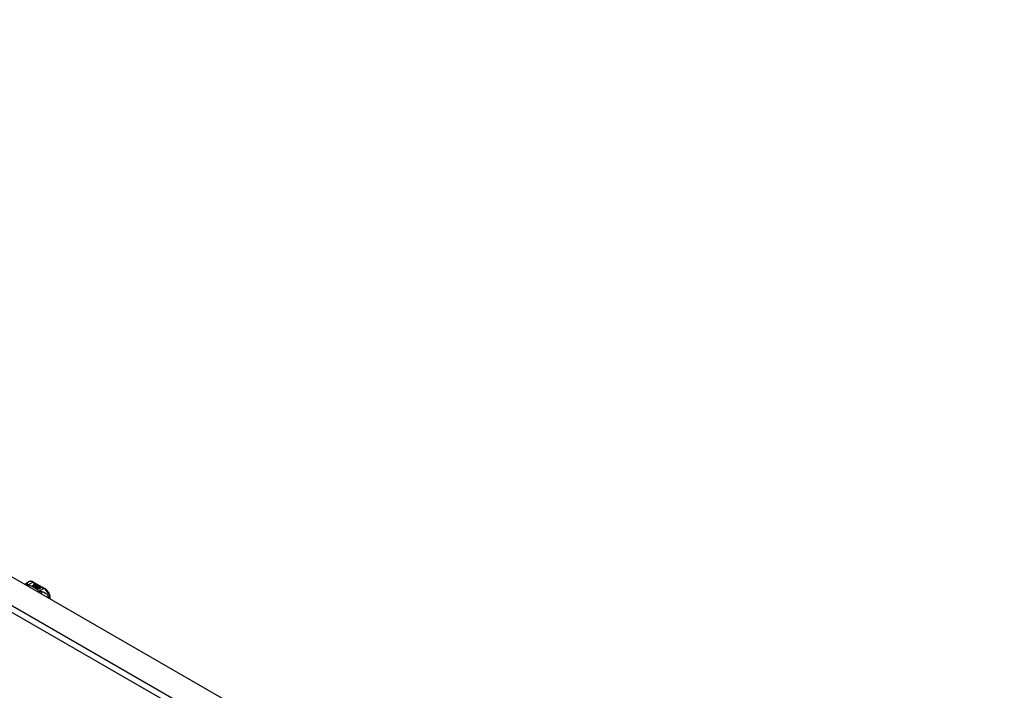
# Model space of a CAD drawing. Header units: inches. Extents: x 19 to 626, y 56 to 294.
# Tile 203 of 203: x 603 to 626, y 248 to 263. Entities that reach past the tile are written whole.
import ezdxf

# ---------------------------------------------------------------- set-up
doc = ezdxf.new("R2010")
doc.units = ezdxf.units.IN
doc.header["$MEASUREMENT"] = 0
doc.layers.add('Visible Edges(ANSI)', color=7, linetype='Continuous', lineweight=25)
doc.layers.add('Visible Tangent Edges(ANSI)', color=7, linetype='Continuous', lineweight=25)

msp = doc.modelspace()

# ---------------------------------------------------------------- linework, layer by layer
at = {"layer": 'Visible Edges(ANSI)'}
for p, q in [((579.81, 263.474), (626.2, 236.76)), ((603.068, 250.147), (603.108, 250.17)), ((603.199, 250.073), (603.237, 250.095)), ((603.213, 250.065), (603.199, 250.073)), ((603.237, 250.093), (603.201, 250.073)), ((603.251, 250.087), (603.213, 250.065)), ((603.215, 250.064), (603.253, 250.086)), ((603.229, 250.056), (603.215, 250.064)), ((603.253, 250.085), (603.217, 250.063)), ((603.226, 250.163), (603.49, 250.01)), ((603.227, 250.114), (603.246, 250.121)), ((603.246, 250.12), (603.227, 250.112)), ((603.272, 250.081), (603.229, 250.056)), ((603.23, 250.107), (603.23, 250.106)), ((603.231, 250.055), (603.278, 250.082)), ((603.263, 250.037), (603.231, 250.055)), ((603.253, 250.118), (603.233, 250.11)), ((603.276, 250.079), (603.233, 250.054)), ((603.237, 250.095), (603.237, 250.093)), ((603.239, 250.104), (603.239, 250.103)), ((603.239, 250.103), (603.239, 250.101)), ((603.246, 250.121), (603.253, 250.118)), ((603.246, 250.121), (603.246, 250.12)), ((603.251, 250.117), (603.246, 250.12)), ((603.246, 250.098), (603.246, 250.096)), ((603.249, 250.092), (603.246, 250.091)), ((603.246, 250.091), (603.251, 250.087)), ((603.246, 250.091), (603.246, 250.089)), ((603.25, 250.087), (603.246, 250.089)), ((603.284, 250.069), (603.246, 250.047)), ((603.246, 250.047), (603.286, 250.051)), ((603.246, 250.047), (603.246, 250.047)), ((603.286, 250.049), (603.248, 250.046)), ((603.268, 250.109), (603.249, 250.101)), ((603.249, 250.09), (603.254, 250.093)), ((603.254, 250.087), (603.249, 250.09)), ((603.25, 250.107), (603.262, 250.112)), ((603.262, 250.111), (603.25, 250.106)), ((603.25, 250.107), (603.25, 250.106)), ((603.254, 250.091), (603.25, 250.09)), ((603.254, 250.093), (603.252, 250.094)), ((603.253, 250.086), (603.264, 250.08)), ((603.253, 250.086), (603.253, 250.085)), ((603.264, 250.079), (603.253, 250.085)), ((603.284, 250.1), (603.254, 250.087)), ((603.254, 250.093), (603.254, 250.091)), ((603.257, 250.086), (603.281, 250.086)), ((603.264, 250.081), (603.257, 250.086)), ((603.281, 250.085), (603.26, 250.084)), ((603.262, 250.112), (603.268, 250.109)), ((603.262, 250.112), (603.262, 250.111)), ((603.267, 250.108), (603.262, 250.111)), ((603.279, 250.083), (603.264, 250.081)), ((603.264, 250.08), (603.272, 250.081)), ((603.264, 250.08), (603.264, 250.079)), ((603.269, 250.079), (603.264, 250.079)), ((603.266, 250.098), (603.278, 250.103)), ((603.278, 250.102), (603.266, 250.096)), ((603.278, 250.082), (603.273, 250.075)), ((603.273, 250.075), (603.284, 250.069)), ((603.273, 250.075), (603.273, 250.073)), ((603.282, 250.068), (603.273, 250.073)), ((603.275, 250.075), (603.28, 250.082)), ((603.283, 250.071), (603.275, 250.075)), ((603.28, 250.081), (603.276, 250.075)), ((603.278, 250.103), (603.284, 250.1)), ((603.278, 250.103), (603.278, 250.102)), ((603.283, 250.099), (603.278, 250.102)), ((603.28, 250.082), (603.279, 250.083)), ((603.28, 250.082), (603.28, 250.081)), ((603.281, 250.086), (603.288, 250.098)), ((603.288, 250.096), (603.281, 250.085)), ((603.281, 250.086), (603.281, 250.085)), ((603.289, 250.082), (603.283, 250.071)), ((603.286, 250.051), (603.291, 250.064)), ((603.291, 250.063), (603.286, 250.049)), ((603.286, 250.051), (603.286, 250.049)), ((603.288, 250.098), (603.295, 250.093)), ((603.288, 250.098), (603.288, 250.096)), ((603.294, 250.092), (603.288, 250.096)), ((603.314, 250.083), (603.289, 250.082)), ((603.295, 250.093), (603.29, 250.086)), ((603.29, 250.086), (603.291, 250.085)), ((603.29, 250.086), (603.29, 250.084)), ((603.291, 250.084), (603.29, 250.084)), ((603.291, 250.085), (603.306, 250.087)), ((603.306, 250.085), (603.291, 250.084)), ((603.291, 250.085), (603.291, 250.084)), ((603.291, 250.064), (603.291, 250.063)), ((603.302, 250.044), (603.295, 250.019)), ((603.299, 250.067), (603.299, 250.066)), ((603.302, 250.076), (603.302, 250.075)), ((603.302, 250.076), (603.319, 250.067)), ((603.319, 250.065), (603.302, 250.075)), ((603.325, 250.046), (603.302, 250.044)), ((603.314, 250.064), (603.303, 250.071)), ((603.306, 250.087), (603.314, 250.083)), ((603.306, 250.087), (603.306, 250.085)), ((603.311, 250.082), (603.306, 250.085)), ((603.309, 250.058), (603.306, 250.053)), ((603.306, 250.053), (603.342, 250.057)), ((603.34, 250.055), (603.306, 250.052)), ((603.306, 250.053), (603.306, 250.052)), ((603.311, 250.078), (603.315, 250.08)), ((603.315, 250.079), (603.313, 250.077)), ((603.314, 250.064), (603.314, 250.063)), ((603.315, 250.08), (603.315, 250.079)), ((603.319, 250.067), (603.319, 250.065)), ((603.321, 250.043), (603.325, 250.046)), ((603.342, 250.046), (603.321, 250.043)), ((603.323, 250.07), (603.323, 250.068)), ((603.325, 250.044), (603.324, 250.043)), ((603.325, 250.046), (603.325, 250.044)), ((603.329, 250.039), (603.342, 250.046)), ((603.342, 250.045), (603.33, 250.038)), ((603.342, 250.057), (603.336, 250.052)), ((603.336, 250.052), (603.379, 250.053)), ((603.336, 250.052), (603.336, 250.051)), ((603.369, 250.051), (603.336, 250.051)), ((603.342, 250.046), (603.342, 250.045)), ((603.379, 250.053), (603.345, 250.047)), ((603.345, 250.047), (603.39, 250.021)), ((603.345, 250.047), (603.345, 250.045)), ((603.389, 250.02), (603.345, 250.045)), ((603.282, 250.04), (603.263, 250.037)), ((603.278, 250.028), (603.282, 250.04)), ((603.282, 250.039), (603.278, 250.028)), ((603.341, 249.992), (603.278, 250.028)), ((603.282, 250.04), (603.282, 250.039)), ((603.295, 250.019), (603.309, 250.028)), ((603.295, 250.019), (603.295, 250.019)), ((603.309, 250.026), (603.296, 250.018)), ((603.309, 250.028), (603.356, 250.001)), ((603.309, 250.028), (603.309, 250.026)), ((603.354, 250), (603.309, 250.026)), ((603.311, 250.029), (603.327, 250.037)), ((603.358, 250.002), (603.311, 250.029)), ((603.327, 250.036), (603.313, 250.028)), ((603.327, 250.037), (603.373, 250.011)), ((603.327, 250.037), (603.327, 250.036)), ((603.372, 250.01), (603.327, 250.036)), ((603.375, 250.012), (603.329, 250.039)), ((603.356, 250.001), (603.341, 249.992)), ((603.373, 250.011), (603.358, 250.002)), ((603.39, 250.021), (603.375, 250.012)), ((603.621, 249.762), (603.621, 249.783))]:
    msp.add_line(p, q, dxfattribs=at)
at = {"layer": 'Visible Edges(ANSI)', "flags": 128}
for points in [[(603.026, 250.104), (603.034, 250.117), (603.044, 250.129), (603.055, 250.139), (603.068, 250.147)], [(603.226, 250.163), (603.212, 250.17), (603.197, 250.176), (603.182, 250.18), (603.167, 250.182), (603.152, 250.183), (603.137, 250.181), (603.122, 250.177), (603.108, 250.17)], [(603.621, 249.783), (603.621, 249.799), (603.619, 249.816), (603.615, 249.832), (603.611, 249.849), (603.606, 249.865), (603.599, 249.881), (603.592, 249.897), (603.583, 249.913), (603.574, 249.928), (603.564, 249.942), (603.553, 249.956), (603.542, 249.969), (603.53, 249.981), (603.517, 249.992), (603.504, 250.002), (603.49, 250.01)]]:
    msp.add_lwpolyline(points, dxfattribs=at)
at = {"layer": 'Visible Edges(ANSI)'}
for centre, major_axis, start_param, end_param in [((603.227, 250.108), (-0.007, 0), 5.820233, 7.062977), ((603.227, 250.106), (-0.007, 0), 5.820233, 6.078955), ((603.238, 250.105), (0.0192, 0), 2.164208, 2.67864), ((603.238, 250.103), (-0.0192, 0), 5.305801, 5.820233), ((603.234, 250.112), (-0.0164, 0), 0.779792, 1.90155), ((603.238, 250.106), (-0.0082, 0), 5.323118, 5.90879), ((603.234, 250.107), (-0.004, 0), 5.90879, 7.175095), ((603.234, 250.106), (-0.004, 0), 0, 0.89191), ((603.237, 250.109), (0.0084, 0), 4.033503, 4.932446), ((603.237, 250.108), (-0.0084, 0), 0.89191, 1.767313), ((603.242, 250.099), (-0.00676, 0), 5.794367, 7.059467), ((603.253, 250.096), (0.0192, 0), 2.419321, 2.652775), ((603.253, 250.094), (-0.0192, 0), 5.560914, 5.794367), ((603.242, 250.097), (-0.00676, 0), 5.794367, 6.071487), ((603.249, 250.103), (-0.016, 0), 0.776281, 1.787416), ((603.248, 250.101), (0.016, 0), 3.905964, 4.740051), ((603.248, 250.1), (-0.016, 0), 0.764371, 1.402544), ((603.232, 250.122), (0.031, 0), 4.949028, 5.337665), ((603.232, 250.12), (-0.031, 0), 1.80809, 2.196072), ((603.254, 250.097), (-0.0082, 0), 5.323254, 5.908937), ((603.25, 250.098), (-0.004, 0), 5.908937, 7.173827), ((603.25, 250.096), (-0.004, 0), 0, 0.890642), ((603.253, 250.1), (0.0084, 0), 4.032234, 4.932287), ((603.253, 250.098), (-0.0084, 0), 0.890642, 1.484281), ((603.253, 250.098), (-0.0084, 0), 1.514337, 1.790695), ((603.248, 250.113), (0.031, 0), 4.932287, 5.323254), ((603.248, 250.111), (-0.031, 0), 1.790695, 2.181662), ((603.301, 250.068), (-0.0101, 0), 5.913952, 6.982716), ((603.309, 250.066), (-0.0188, 0), 5.081623, 5.913952), ((603.309, 250.065), (-0.0188, 0), 5.081623, 5.913952), ((603.301, 250.067), (-0.0101, 0), 5.913952, 6.142632), ((603.309, 250.071), (0.022, 0), 3.701478, 4.680599), ((603.309, 250.069), (-0.022, 0), 0.559885, 1.507168), ((603.309, 250.071), (-0.0199, 0), 0.617996, 1.556283), ((603.305, 250.067), (-0.00637, 0), 4.999578, 6.390788), ((603.306, 250.068), (-0.0073, 0), 0.107602, 1.123637), ((603.305, 250.066), (-0.00637, 0), 0, 0.107602), ((603.306, 250.066), (-0.0073, 0), 0.107602, 1.123637), ((603.308, 250.07), (0.0112, 0), 4.26523, 5.375571), ((603.308, 250.068), (0.0112, 0), 4.26523, 5.375571), ((603.309, 250.075), (-0.0265, 0), 1.556283, 2.296236), ((603.303, 250.067), (0.0205, 0), 0.343453, 1.17916), ((603.296, 250.06), (0.0405, 0), 0.638101, 1.087938), ((603.296, 250.058), (-0.0405, 0), 3.779694, 4.229531), ((603.316, 250.07), (0.0064, 0), 5.210263, 6.626638), ((603.316, 250.068), (0.0064, 0), 5.210263, 6.283185), ((603.318, 250.069), (0.0132, 0), 5.437829, 6.921287), ((603.318, 250.067), (0.0132, 0), 0.108138, 0.638101)]:
    msp.add_ellipse(centre, major_axis=major_axis, ratio=0.575862, start_param=start_param, end_param=end_param, dxfattribs=at)
at = {"layer": 'Visible Tangent Edges(ANSI)'}
for p, q in [((579.22, 263.134), (625.609, 236.42)), ((625.539, 236.298), (579.15, 263.013)), ((603.099, 250.099), (603.206, 250.161)), ((603.206, 250.161), (603.471, 250.008)), ((603.221, 250.11), (603.221, 250.108)), ((603.227, 250.114), (603.227, 250.112)), ((603.232, 250.105), (603.232, 250.104)), ((603.236, 250.101), (603.236, 250.099)), ((603.248, 250.096), (603.248, 250.095)), ((603.255, 250.095), (603.255, 250.094)), ((603.266, 250.098), (603.266, 250.096)), ((603.291, 250.07), (603.291, 250.069)), ((603.299, 250.067), (603.299, 250.065)), ((603.303, 250.064), (603.303, 250.062)), ((603.329, 250.074), (603.329, 250.072)), ((603.471, 250.008), (603.363, 249.946))]:
    msp.add_line(p, q, dxfattribs=at)
at = {"layer": 'Visible Tangent Edges(ANSI)', "flags": 128}
for points in [[(603.084, 250.117), (603.082, 250.117), (603.079, 250.117), (603.077, 250.117), (603.075, 250.116), (603.073, 250.116), (603.071, 250.116), (603.069, 250.115), (603.067, 250.115), (603.065, 250.114), (603.063, 250.114), (603.06, 250.113), (603.058, 250.112), (603.056, 250.112), (603.054, 250.111), (603.052, 250.11), (603.05, 250.109), (603.048, 250.108), (603.046, 250.107), (603.044, 250.106), (603.043, 250.105), (603.041, 250.103), (603.039, 250.102), (603.037, 250.101), (603.035, 250.099)], [(603.084, 250.117), (603.083, 250.119), (603.083, 250.122), (603.083, 250.124), (603.082, 250.126), (603.082, 250.128), (603.082, 250.131), (603.081, 250.132), (603.081, 250.134), (603.081, 250.136), (603.08, 250.138), (603.08, 250.139), (603.079, 250.141), (603.078, 250.142), (603.078, 250.144), (603.077, 250.145), (603.076, 250.146), (603.076, 250.147), (603.075, 250.147), (603.074, 250.148), (603.073, 250.148), (603.071, 250.148), (603.07, 250.148), (603.069, 250.148), (603.068, 250.147)], [(603.099, 250.099), (603.097, 250.098), (603.096, 250.098), (603.095, 250.097), (603.093, 250.097), (603.092, 250.096), (603.091, 250.096), (603.09, 250.095), (603.088, 250.094), (603.087, 250.094), (603.086, 250.093), (603.084, 250.092), (603.083, 250.092), (603.082, 250.091), (603.08, 250.09), (603.079, 250.089), (603.078, 250.088), (603.077, 250.088), (603.075, 250.087), (603.074, 250.086), (603.073, 250.085), (603.071, 250.084), (603.07, 250.083), (603.069, 250.082), (603.068, 250.081)], [(603.099, 250.099), (603.097, 250.1), (603.096, 250.1), (603.095, 250.101), (603.094, 250.102), (603.093, 250.103), (603.092, 250.104), (603.091, 250.105), (603.09, 250.106), (603.09, 250.107), (603.089, 250.107), (603.088, 250.108), (603.087, 250.109), (603.087, 250.11), (603.086, 250.111), (603.086, 250.111), (603.085, 250.112), (603.085, 250.113), (603.085, 250.113), (603.084, 250.114), (603.084, 250.115), (603.084, 250.115), (603.084, 250.116), (603.084, 250.116), (603.084, 250.117)], [(603.109, 250.092), (603.108, 250.091), (603.107, 250.091), (603.106, 250.09), (603.106, 250.089), (603.105, 250.088), (603.104, 250.088), (603.103, 250.087), (603.102, 250.086), (603.101, 250.085), (603.101, 250.084), (603.1, 250.083), (603.099, 250.082), (603.098, 250.081), (603.097, 250.08), (603.096, 250.079), (603.095, 250.078), (603.095, 250.077), (603.094, 250.076), (603.093, 250.075), (603.092, 250.073), (603.091, 250.072), (603.09, 250.071), (603.09, 250.07), (603.089, 250.068)], [(603.109, 250.092), (603.108, 250.092), (603.108, 250.093), (603.107, 250.093), (603.107, 250.093), (603.106, 250.093), (603.106, 250.093), (603.105, 250.094), (603.105, 250.094), (603.105, 250.094), (603.104, 250.094), (603.104, 250.095), (603.103, 250.095), (603.103, 250.095), (603.102, 250.096), (603.102, 250.096), (603.102, 250.096), (603.101, 250.096), (603.101, 250.097), (603.1, 250.097), (603.1, 250.097), (603.1, 250.098), (603.099, 250.098), (603.099, 250.098), (603.099, 250.099)], [(603.352, 249.952), (603.344, 249.959), (603.336, 249.966), (603.327, 249.973), (603.319, 249.98), (603.31, 249.986), (603.301, 249.993), (603.292, 249.999), (603.282, 250.005), (603.273, 250.012), (603.263, 250.018), (603.253, 250.024), (603.243, 250.03), (603.233, 250.035), (603.222, 250.041), (603.212, 250.047), (603.201, 250.052), (603.19, 250.058), (603.179, 250.063), (603.168, 250.068), (603.156, 250.073), (603.145, 250.078), (603.133, 250.083), (603.121, 250.088), (603.109, 250.092)], [(603.352, 249.952), (603.35, 249.952), (603.349, 249.951), (603.348, 249.951), (603.347, 249.95), (603.346, 249.95), (603.345, 249.949), (603.343, 249.948), (603.342, 249.948), (603.341, 249.947), (603.34, 249.946), (603.338, 249.946), (603.337, 249.945), (603.336, 249.944), (603.335, 249.943), (603.333, 249.942), (603.332, 249.942), (603.331, 249.941), (603.33, 249.94), (603.329, 249.939), (603.327, 249.938), (603.326, 249.937), (603.325, 249.936), (603.324, 249.935), (603.322, 249.934)], [(603.363, 249.946), (603.362, 249.946), (603.361, 249.945), (603.361, 249.944), (603.36, 249.943), (603.359, 249.942), (603.358, 249.942), (603.358, 249.941), (603.357, 249.94), (603.356, 249.939), (603.355, 249.938), (603.354, 249.937), (603.354, 249.936), (603.353, 249.935), (603.352, 249.934), (603.351, 249.933), (603.35, 249.931), (603.35, 249.93), (603.349, 249.929), (603.348, 249.928), (603.347, 249.927), (603.346, 249.925), (603.346, 249.924), (603.345, 249.923), (603.344, 249.921)], [(603.363, 249.946), (603.362, 249.947), (603.362, 249.947), (603.361, 249.947), (603.361, 249.947), (603.36, 249.947), (603.36, 249.948), (603.359, 249.948), (603.359, 249.948), (603.358, 249.948), (603.358, 249.949), (603.357, 249.949), (603.357, 249.949), (603.356, 249.949), (603.356, 249.95), (603.355, 249.95), (603.355, 249.95), (603.354, 249.95), (603.354, 249.951), (603.354, 249.951), (603.353, 249.951), (603.353, 249.951), (603.352, 249.952), (603.352, 249.952), (603.352, 249.952)], [(603.4, 249.935), (603.398, 249.935), (603.397, 249.935), (603.396, 249.936), (603.394, 249.936), (603.393, 249.936), (603.392, 249.937), (603.39, 249.937), (603.389, 249.937), (603.387, 249.938), (603.386, 249.938), (603.384, 249.938), (603.383, 249.939), (603.381, 249.94), (603.379, 249.94), (603.378, 249.941), (603.376, 249.941), (603.374, 249.942), (603.373, 249.942), (603.371, 249.943), (603.369, 249.944), (603.368, 249.944), (603.366, 249.945), (603.365, 249.946), (603.363, 249.946)], [(603.585, 249.783), (603.582, 249.797), (603.578, 249.81), (603.573, 249.824), (603.566, 249.836), (603.559, 249.847), (603.552, 249.857), (603.544, 249.867), (603.536, 249.875), (603.527, 249.883), (603.519, 249.89), (603.51, 249.896), (603.502, 249.901), (603.493, 249.906), (603.485, 249.911), (603.476, 249.914), (603.468, 249.918), (603.459, 249.921), (603.451, 249.924), (603.442, 249.926), (603.434, 249.928), (603.425, 249.93), (603.417, 249.932), (603.408, 249.934), (603.4, 249.935)], [(603.4, 249.935), (603.4, 249.934), (603.4, 249.932), (603.401, 249.93), (603.401, 249.929), (603.402, 249.927), (603.402, 249.925), (603.402, 249.923), (603.403, 249.922), (603.403, 249.92), (603.403, 249.918), (603.403, 249.916), (603.404, 249.914), (603.404, 249.912), (603.404, 249.909), (603.404, 249.907), (603.404, 249.905), (603.404, 249.903), (603.404, 249.901), (603.404, 249.898), (603.404, 249.896), (603.404, 249.894), (603.404, 249.891), (603.404, 249.889), (603.404, 249.887)]]:
    msp.add_lwpolyline(points, dxfattribs=at)
at = {"layer": 'Visible Tangent Edges(ANSI)'}
for centre, major_axis, ratio, start_param, end_param in [((603.206, 250), (-0.098, 0.171), 0.578093, 5.499721, 6.283185), ((603.206, 250.128), (0.0196, 0.0341), 0.578093, 0, 0.783464), ((603.471, 249.976), (0.0196, 0.0341), 0.578093, 0, 0.783464), ((603.471, 249.847), (0.098, -0.171), 0.578093, 0.795218, 2.358128), ((603.582, 249.783), (0.0394, 0), 0.575862, 5.537379, 6.283185)]:
    msp.add_ellipse(centre, major_axis=major_axis, ratio=ratio, start_param=start_param, end_param=end_param, dxfattribs=at)

doc.saveas('drawing.dxf')
